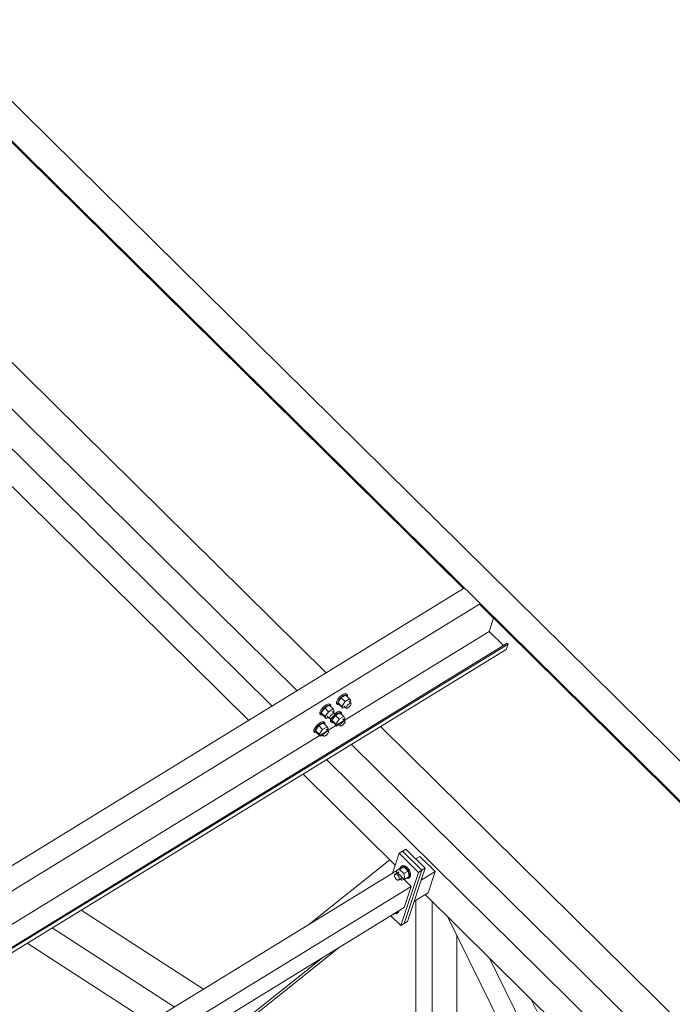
# Model space of a CAD drawing. Header units: millimetres. Extents: x 581 to 1768, y 561 to 1400.
# Tile 87 of 91: x 1511 to 1548, y 1262 to 1319. Entities that reach past the tile are written whole.
import ezdxf

# ---------------------------------------------------------------- set-up
doc = ezdxf.new("R2010")
doc.units = ezdxf.units.MM
doc.header["$LTSCALE"] = 0.6
doc.linetypes.add('XKITLINE00', pattern=[0])
doc.layers.add('Bolt', color=7, linetype='Continuous', lineweight=0)
doc.layers.add('Part', color=2, linetype='Continuous', lineweight=0)

msp = doc.modelspace()

# ---------------------------------------------------------------- linework, layer by layer
at = {"layer": 'Bolt', "color": 3, "linetype": 'XKITLINE00', "lineweight": 0}
for p, q in [((1529.15, 1279.528), (1529.015, 1279.374)), ((1529.304, 1279.649), (1529.15, 1279.528)), ((1529.205, 1279.473), (1529.36, 1279.594)), ((1529.473, 1279.623), (1529.212, 1279.462)), ((1529.436, 1279.704), (1529.304, 1279.649)), ((1529.36, 1279.594), (1529.492, 1279.649)), ((1529.511, 1279.678), (1529.436, 1279.704)), ((1529.473, 1279.623), (1529.696, 1279.404)), ((1529.492, 1279.649), (1529.567, 1279.623)), ((1529.511, 1279.678), (1529.567, 1279.623)), ((1529.567, 1279.623), (1529.565, 1279.533)), ((1528.195, 1278.942), (1528.06, 1278.789)), ((1528.349, 1279.063), (1528.195, 1278.942)), ((1528.25, 1278.888), (1528.404, 1279.008)), ((1528.518, 1279.037), (1528.256, 1278.877)), ((1528.481, 1279.118), (1528.349, 1279.063)), ((1528.404, 1279.008), (1528.537, 1279.063)), ((1528.556, 1279.093), (1528.481, 1279.118)), ((1528.518, 1279.037), (1528.741, 1278.818)), ((1528.537, 1279.063), (1528.612, 1279.038)), ((1528.556, 1279.093), (1528.612, 1279.038)), ((1528.612, 1279.038), (1528.61, 1278.948)), ((1528.933, 1279.13), (1528.936, 1279.228)), ((1528.933, 1279.13), (1528.989, 1279.075)), ((1529.015, 1279.374), (1528.936, 1279.228)), ((1528.989, 1279.075), (1528.991, 1279.173)), ((1529.064, 1279.049), (1528.989, 1279.075)), ((1528.991, 1279.173), (1529.071, 1279.319)), ((1529.212, 1279.462), (1529.016, 1279.189)), ((1529.238, 1278.969), (1529.016, 1279.189)), ((1529.016, 1279.189), (1529.082, 1279.075)), ((1529.095, 1279.062), (1529.064, 1279.049)), ((1529.071, 1279.319), (1529.205, 1279.473)), ((1529.082, 1279.075), (1529.305, 1278.856)), ((1529.434, 1279.243), (1529.212, 1279.462)), ((1529.238, 1278.969), (1529.434, 1279.243)), ((1529.238, 1278.969), (1529.305, 1278.856)), ((1529.305, 1278.856), (1529.422, 1278.927)), ((1529.356, 1278.992), (1529.489, 1278.861)), ((1529.696, 1279.404), (1529.434, 1279.243)), ((1529.49, 1278.911), (1529.53, 1278.983)), ((1529.53, 1278.983), (1529.597, 1279.06)), ((1529.67, 1278.936), (1529.593, 1278.876)), ((1529.597, 1279.06), (1529.674, 1279.121)), ((1529.645, 1279.267), (1529.778, 1279.136)), ((1529.737, 1279.013), (1529.67, 1278.936)), ((1529.674, 1279.121), (1529.74, 1279.148)), ((1529.762, 1279.29), (1529.696, 1279.404)), ((1529.704, 1279.209), (1529.762, 1279.29)), ((1529.777, 1279.086), (1529.737, 1279.013)), ((1529.74, 1279.148), (1529.778, 1279.136)), ((1529.778, 1279.136), (1529.777, 1279.086)), ((1527.978, 1278.544), (1527.981, 1278.643)), ((1527.978, 1278.544), (1528.034, 1278.489)), ((1528.06, 1278.789), (1527.981, 1278.643)), ((1528.034, 1278.489), (1528.036, 1278.588)), ((1528.109, 1278.464), (1528.034, 1278.489)), ((1528.036, 1278.588), (1528.115, 1278.734)), ((1528.256, 1278.877), (1528.061, 1278.603)), ((1528.283, 1278.384), (1528.061, 1278.603)), ((1528.061, 1278.603), (1528.127, 1278.49)), ((1528.14, 1278.477), (1528.109, 1278.464)), ((1528.115, 1278.734), (1528.25, 1278.888)), ((1528.127, 1278.49), (1528.35, 1278.27)), ((1528.479, 1278.657), (1528.256, 1278.877)), ((1528.283, 1278.384), (1528.479, 1278.657)), ((1528.283, 1278.384), (1528.35, 1278.27)), ((1528.401, 1278.407), (1528.534, 1278.276)), ((1528.741, 1278.818), (1528.479, 1278.657)), ((1528.535, 1278.325), (1528.575, 1278.398)), ((1528.575, 1278.398), (1528.642, 1278.475)), ((1528.642, 1278.475), (1528.719, 1278.535)), ((1528.872, 1278.443), (1528.676, 1278.17)), ((1528.69, 1278.681), (1528.823, 1278.55)), ((1528.782, 1278.428), (1528.715, 1278.351)), ((1528.719, 1278.535), (1528.785, 1278.563)), ((1528.731, 1278.3), (1528.865, 1278.454)), ((1528.807, 1278.705), (1528.741, 1278.818)), ((1528.749, 1278.623), (1528.807, 1278.705)), ((1528.822, 1278.501), (1528.782, 1278.428)), ((1528.785, 1278.563), (1528.823, 1278.55)), ((1528.964, 1278.63), (1528.822, 1278.519)), ((1528.823, 1278.55), (1528.822, 1278.501)), ((1528.865, 1278.454), (1529.019, 1278.575)), ((1529.133, 1278.604), (1528.872, 1278.443)), ((1529.094, 1278.224), (1528.872, 1278.443)), ((1529.096, 1278.685), (1528.964, 1278.63)), ((1529.019, 1278.575), (1529.152, 1278.63)), ((1529.356, 1278.385), (1529.094, 1278.224)), ((1529.171, 1278.659), (1529.096, 1278.685)), ((1529.133, 1278.604), (1529.356, 1278.385)), ((1529.152, 1278.63), (1529.227, 1278.605)), ((1529.171, 1278.659), (1529.227, 1278.605)), ((1529.227, 1278.605), (1529.225, 1278.514)), ((1529.422, 1278.271), (1529.356, 1278.385)), ((1529.489, 1278.861), (1529.49, 1278.911)), ((1529.526, 1278.849), (1529.489, 1278.861)), ((1529.593, 1278.876), (1529.526, 1278.849)), ((1527.855, 1277.923), (1527.72, 1277.77)), ((1527.916, 1277.858), (1527.721, 1277.584)), ((1527.775, 1277.715), (1527.91, 1277.869)), ((1528.009, 1278.044), (1527.855, 1277.923)), ((1527.91, 1277.869), (1528.064, 1277.989)), ((1528.178, 1278.018), (1527.916, 1277.858)), ((1528.139, 1277.638), (1527.916, 1277.858)), ((1528.141, 1278.099), (1528.009, 1278.044)), ((1528.064, 1277.989), (1528.197, 1278.044)), ((1528.401, 1277.799), (1528.139, 1277.638)), ((1528.216, 1278.074), (1528.141, 1278.099)), ((1528.178, 1278.018), (1528.401, 1277.799)), ((1528.197, 1278.044), (1528.272, 1278.019)), ((1528.216, 1278.074), (1528.272, 1278.019)), ((1528.272, 1278.019), (1528.27, 1277.929)), ((1528.35, 1278.27), (1528.467, 1278.342)), ((1528.467, 1277.686), (1528.401, 1277.799)), ((1528.534, 1278.276), (1528.535, 1278.325)), ((1528.571, 1278.263), (1528.534, 1278.276)), ((1528.638, 1278.291), (1528.571, 1278.263)), ((1528.593, 1278.111), (1528.596, 1278.209)), ((1528.593, 1278.111), (1528.649, 1278.056)), ((1528.596, 1278.209), (1528.642, 1278.294)), ((1528.715, 1278.351), (1528.638, 1278.291)), ((1528.649, 1278.056), (1528.651, 1278.154)), ((1528.724, 1278.03), (1528.649, 1278.056)), ((1528.651, 1278.154), (1528.731, 1278.3)), ((1528.898, 1277.95), (1528.676, 1278.17)), ((1528.676, 1278.17), (1528.742, 1278.056)), ((1528.755, 1278.043), (1528.724, 1278.03)), ((1528.742, 1278.056), (1528.965, 1277.837)), ((1528.898, 1277.95), (1529.094, 1278.224)), ((1528.898, 1277.95), (1528.965, 1277.837)), ((1528.965, 1277.837), (1529.082, 1277.908)), ((1529.016, 1277.973), (1529.149, 1277.842)), ((1529.149, 1277.842), (1529.15, 1277.892)), ((1529.186, 1277.83), (1529.149, 1277.842)), ((1529.15, 1277.892), (1529.19, 1277.964)), ((1529.253, 1277.857), (1529.186, 1277.83)), ((1529.19, 1277.964), (1529.257, 1278.041)), ((1529.33, 1277.917), (1529.253, 1277.857)), ((1529.257, 1278.041), (1529.334, 1278.102)), ((1529.305, 1278.248), (1529.438, 1278.117)), ((1529.397, 1277.994), (1529.33, 1277.917)), ((1529.334, 1278.102), (1529.4, 1278.129)), ((1529.364, 1278.19), (1529.422, 1278.271)), ((1529.437, 1278.067), (1529.397, 1277.994)), ((1529.4, 1278.129), (1529.438, 1278.117)), ((1529.438, 1278.117), (1529.437, 1278.067)), ((1527.638, 1277.525), (1527.641, 1277.624)), ((1527.638, 1277.525), (1527.694, 1277.47)), ((1527.72, 1277.77), (1527.641, 1277.624)), ((1527.694, 1277.47), (1527.696, 1277.569)), ((1527.769, 1277.445), (1527.694, 1277.47)), ((1527.696, 1277.569), (1527.775, 1277.715)), ((1527.943, 1277.365), (1527.721, 1277.584)), ((1527.721, 1277.584), (1527.787, 1277.471)), ((1527.8, 1277.458), (1527.769, 1277.445)), ((1527.787, 1277.471), (1528.01, 1277.251)), ((1527.943, 1277.365), (1528.139, 1277.638)), ((1527.943, 1277.365), (1528.01, 1277.251)), ((1528.01, 1277.251), (1528.127, 1277.323)), ((1528.061, 1277.388), (1528.194, 1277.257)), ((1528.194, 1277.257), (1528.195, 1277.306)), ((1528.231, 1277.244), (1528.194, 1277.257)), ((1528.195, 1277.306), (1528.235, 1277.379)), ((1528.298, 1277.272), (1528.231, 1277.244)), ((1528.235, 1277.379), (1528.302, 1277.456)), ((1528.375, 1277.332), (1528.298, 1277.272)), ((1528.302, 1277.456), (1528.379, 1277.516)), ((1528.35, 1277.662), (1528.483, 1277.531)), ((1528.442, 1277.409), (1528.375, 1277.332)), ((1528.379, 1277.516), (1528.445, 1277.544)), ((1528.409, 1277.604), (1528.467, 1277.686)), ((1528.482, 1277.482), (1528.442, 1277.409)), ((1528.445, 1277.544), (1528.483, 1277.531)), ((1528.483, 1277.531), (1528.482, 1277.482)), ((1532.286, 1269.269), (1532.324, 1269.313)), ((1532.324, 1269.313), (1532.539, 1269.444)), ((1532.324, 1269.313), (1532.388, 1269.309)), ((1532.388, 1269.309), (1532.46, 1269.26)), ((1532.39, 1269.51), (1532.629, 1269.656)), ((1532.39, 1269.51), (1532.577, 1269.583)), ((1532.416, 1269.369), (1532.39, 1269.51)), ((1532.577, 1269.583), (1532.816, 1269.73)), ((1532.577, 1269.583), (1532.821, 1269.342)), ((1532.605, 1269.642), (1532.606, 1269.679)), ((1532.606, 1269.679), (1532.683, 1269.766)), ((1532.816, 1269.73), (1532.629, 1269.656)), ((1532.683, 1269.766), (1532.742, 1269.803)), ((1532.683, 1269.766), (1532.81, 1269.759)), ((1532.87, 1269.796), (1532.742, 1269.803)), ((1532.81, 1269.759), (1532.955, 1269.66)), ((1533.06, 1269.489), (1532.816, 1269.73)), ((1532.821, 1269.342), (1533.06, 1269.489)), ((1532.878, 1269.029), (1532.821, 1269.342)), ((1533.014, 1269.697), (1532.87, 1269.796)), ((1532.955, 1269.66), (1533.077, 1269.496)), ((1533.137, 1269.532), (1533.014, 1269.697)), ((1533.117, 1269.175), (1533.06, 1269.489)), ((1533.077, 1269.496), (1533.145, 1269.31)), ((1533.205, 1269.346), (1533.137, 1269.532)), ((1533.145, 1269.31), (1533.14, 1269.152)), ((1533.2, 1269.189), (1533.205, 1269.346)), ((1532.284, 1269.19), (1532.286, 1269.269)), ((1532.317, 1269.097), (1532.284, 1269.19)), ((1532.379, 1269.015), (1532.317, 1269.097)), ((1532.451, 1268.966), (1532.379, 1269.015)), ((1532.515, 1268.962), (1532.451, 1268.966)), ((1532.46, 1269.26), (1532.522, 1269.178)), ((1532.515, 1268.962), (1532.73, 1269.094)), ((1532.553, 1269.006), (1532.515, 1268.962)), ((1532.522, 1269.178), (1532.555, 1269.085)), ((1532.555, 1269.085), (1532.553, 1269.006)), ((1532.619, 1269.027), (1532.692, 1268.955)), ((1532.692, 1268.955), (1532.878, 1269.029)), ((1532.878, 1269.029), (1533.117, 1269.175)), ((1533.064, 1269.065), (1532.948, 1269.071)), ((1533.14, 1269.152), (1533.064, 1269.065)), ((1533.064, 1269.065), (1533.123, 1269.102)), ((1533.123, 1269.102), (1533.2, 1269.189)), ((1532.198, 1266.991), (1532.437, 1267.137)), ((1532.383, 1267.027), (1532.268, 1267.034)), ((1532.46, 1267.114), (1532.383, 1267.027)), ((1532.383, 1267.027), (1532.443, 1267.064)), ((1532.437, 1267.137), (1532.437, 1267.14)), ((1532.443, 1267.064), (1532.52, 1267.151)), ((1532.461, 1267.155), (1532.46, 1267.114)), ((1532.52, 1267.151), (1532.521, 1267.191)), ((1532.185, 1266.985), (1532.198, 1266.991)), ((1532.198, 1266.991), (1532.198, 1266.993))]:
    msp.add_line(p, q, dxfattribs=at)
at = {"layer": 'Part', "color": 2, "linetype": 'XKITLINE00', "lineweight": 0}
for p, q in [((1505.462, 1318.505), (1699.89, 1126.696)), ((1504.009, 1317.565), (1536.261, 1285.747)), ((1504.029, 1317.626), (1698.458, 1125.817)), ((1501.441, 1307.429), (1528.341, 1280.892)), ((1499.77, 1306.404), (1526.67, 1279.867)), ((1499.77, 1306.404), (1526.67, 1279.867)), ((1499.331, 1304.545), (1525.237, 1278.989)), ((1498.787, 1302.915), (1523.882, 1278.158)), ((1461.217, 1239.741), (1536.261, 1285.747)), ((1462.129, 1238.841), (1537.173, 1284.847)), ((1537.173, 1284.847), (1565.845, 1256.562)), ((1537.732, 1283.277), (1537.988, 1284.044)), ((1537.732, 1283.277), (1461.326, 1236.436)), ((1538.556, 1282.464), (1537.732, 1283.277)), ((1538.776, 1282.599), (1462.371, 1235.758)), ((1538.821, 1282.555), (1466.843, 1238.428)), ((1538.719, 1282.249), (1538.821, 1282.555)), ((1538.821, 1282.555), (1538.776, 1282.599)), ((1466.952, 1238.252), (1538.719, 1282.249)), ((1531.47, 1277.805), (1557.925, 1251.707)), ((1529.798, 1276.78), (1556.253, 1250.682)), ((1529.798, 1276.78), (1556.253, 1250.682)), ((1528.366, 1275.902), (1554.821, 1249.804)), ((1527.011, 1275.071), (1532.321, 1269.833)), ((1532.547, 1270.51), (1532.166, 1269.37)), ((1532.738, 1270.627), (1532.547, 1270.51)), ((1532.547, 1270.51), (1533.659, 1269.413)), ((1532.738, 1270.627), (1532.929, 1270.745)), ((1532.738, 1270.627), (1533.85, 1269.53)), ((1532.738, 1270.627), (1533.85, 1269.53)), ((1532.929, 1270.745), (1534.041, 1269.647)), ((1527.347, 1266.415), (1532.015, 1270.135)), ((1533.737, 1270.332), (1533.496, 1270.185)), ((1534.627, 1269.455), (1533.737, 1270.332)), ((1532.352, 1269.483), (1477.625, 1235.933)), ((1533.242, 1268.606), (1532.352, 1269.483)), ((1532.639, 1266.356), (1533.659, 1269.413)), ((1532.83, 1266.473), (1533.85, 1269.53)), ((1533.85, 1269.53), (1532.83, 1266.473)), ((1534.041, 1269.647), (1533.021, 1266.59)), ((1533.659, 1269.413), (1533.85, 1269.53)), ((1534.627, 1269.455), (1533.81, 1268.954)), ((1533.85, 1269.53), (1534.041, 1269.647)), ((1534.219, 1268.232), (1534.627, 1269.455)), ((1533.242, 1268.606), (1477.938, 1234.702)), ((1532.834, 1267.383), (1533.242, 1268.606)), ((1533.402, 1267.731), (1534.219, 1268.232)), ((1533.513, 1240.923), (1533.513, 1267.799)), ((1534.049, 1268.128), (1553.466, 1248.973)), ((1534.049, 1268.128), (1534.443, 1267.74)), ((1534.443, 1239.405), (1534.443, 1267.74)), ((1477.53, 1233.479), (1532.834, 1267.383)), ((1514.226, 1267.233), (1521.265, 1262.686)), ((1532.072, 1266.916), (1532.639, 1266.356)), ((1532.639, 1266.356), (1532.83, 1266.473)), ((1532.83, 1266.473), (1533.021, 1266.59)), ((1546.362, 1244.618), (1535.332, 1266.862)), ((1512.555, 1266.209), (1519.593, 1261.662)), ((1511.114, 1265.326), (1518.153, 1260.779)), ((1535.876, 1238.189), (1535.876, 1265.767)), ((1499.725, 1241.682), (1529.107, 1265.098)), ((1498.77, 1241.096), (1528.151, 1264.513)), ((1547.299, 1245.193), (1537.725, 1264.502)), ((1548.254, 1245.778), (1540.163, 1262.097))]:
    msp.add_line(p, q, dxfattribs=at)

doc.saveas('drawing.dxf')
